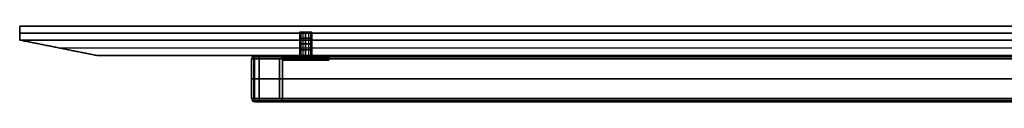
# Model space of a CAD drawing. Header units: millimetres. Extents: x -900 to 900, y -7 to 710.
# Tile 7 of 24: x -900 to -263, y 661 to 710. Entities that reach past the tile are written whole.
import ezdxf

# ---------------------------------------------------------------- set-up
doc = ezdxf.new("R2010")
doc.units = ezdxf.units.MM
doc.header["$MEASUREMENT"] = 0
doc.layers.add('IGES LEVEL 11', color=7, linetype='Continuous')
doc.layers.add('IGES LEVEL 15', color=7, linetype='Continuous')

msp = doc.modelspace()

# ---------------------------------------------------------------- linework, layer by layer
at = {"layer": 'IGES LEVEL 11'}
for centre, start, end in [((-747.9, 688.9, -345), 90, 180), ((-747.9, 688.9, 345), 90, 180), ((-747.9, 663.1, 345), 180, 270), ((-747.9, 663.1, -345), 180, 270)]:
    msp.add_arc(centre, 2.1, start, end, dxfattribs=at)
at = {"layer": 'IGES LEVEL 11', "color": 253}
for centre, radius, start, end in [((-747.9, 688.9, 345), 2.1, 90, 180), ((-747.9, 688.9, -345), 2.1, 90, 180), ((-747.9, 688.9, -345), 2.1, 90, 180), ((-747.9, 688.9, 345), 2.1, 90, 180), ((-747.9, 688.9, 0), 2.1, 90, 180), ((-747.9, 688.9, 0), 0.1, 90, 180), ((-732.1, 688.9, 0), 2.1, 0, 90), ((-732.1, 688.9, 0), 0.1, 0, 90), ((-747.9, 663.1, 345), 2.1, 180, 270), ((-747.9, 663.1, -345), 2.1, 180, 270), ((-747.9, 663.1, 345), 2.1, 180, 270), ((-747.9, 663.1, -345), 2.1, 180, 270), ((-747.9, 663.1, 0), 2.1, 180, 270), ((-747.9, 663.1, 0), 0.1, 180, 270), ((-732.1, 663.1, 0), 0.1, 270, 360), ((-732.1, 663.1, 0), 2.1, 270, 360)]:
    msp.add_arc(centre, radius, start, end, dxfattribs=at)
at = {"layer": 'IGES LEVEL 11', "extrusion": (0, 1, 0)}
for centre, radius, start, end in [((745, 345, 688.9), 5, 0, 90), ((745, -345, 688.9), 5, 270, 0), ((745, -345, 691), 2.9, 270, 0), ((745, 345, 691), 2.9, 0, 90), ((715, -315, 691), 5, 270, 90), ((715, 315, 691), 5, 270, 90), ((715, -315, 688), 5, 270, 90), ((715, 315, 688), 5, 270, 90), ((715, 315, 691), 5, 90, 270), ((715, -315, 691), 5, 90, 270), ((715, 315, 688), 5, 90, 270), ((715, -315, 688), 5, 90, 270), ((745, 345, 663.1), 5, 0, 90), ((745, -345, 663.1), 5, 270, 360), ((745, 345, 661), 2.9, 0, 90), ((745, -345, 661), 2.9, 270, 0)]:
    msp.add_arc(centre, radius, start, end, dxfattribs=at)
at = {"layer": 'IGES LEVEL 11', "color": 253, "extrusion": (0, 1, 0)}
for centre, radius, start, end in [((745, 345, 688.9), 5, 0, 90), ((745, 345, 688.9), 5, 0, 90), ((745, -345, 688.9), 5, 270, 0), ((745, -345, 688.9), 5, 270, 0), ((745, 345, 691), 2.9, 0, 90), ((745, -345, 691), 2.9, 270, 0), ((745, 345, 691), 2.9, 0, 90), ((745, -345, 691), 2.9, 270, 0), ((715, 315, 691), 5, 270, 90), ((715, -315, 691), 5, 270, 90), ((715, -315, 691), 5, 270, 90), ((715, 315, 691), 5, 270, 90), ((715, -315, 690.25), 5, 270, 90), ((715, 315, 690.25), 5, 270, 90), ((715, -315, 689.5), 5, 270, 90), ((715, 315, 689.5), 5, 270, 90), ((715, -315, 688.75), 5, 270, 90), ((715, 315, 688.75), 5, 270, 90), ((715, -315, 688), 5, 270, 90), ((715, 315, 688), 5, 270, 90), ((715, 315, 691), 5, 90, 270), ((715, 315, 691), 5, 90, 270), ((715, -315, 691), 5, 90, 270), ((715, -315, 691), 5, 90, 270), ((715, 315, 690.25), 5, 90, 270), ((715, -315, 690.25), 5, 90, 270), ((715, 315, 689.5), 5, 90, 270), ((715, -315, 689.5), 5, 90, 270), ((715, 315, 688.75), 5, 90, 270), ((715, -315, 688.75), 5, 90, 270), ((715, 315, 688), 5, 90, 270), ((715, -315, 688), 5, 90, 270), ((745, 345, 676), 5, 0, 90), ((745, -345, 676), 5, 270, 360), ((745, 345, 663.1), 5, 0, 90), ((745, 345, 663.1), 5, 0, 90), ((745, -345, 663.1), 5, 270, 360), ((745, -345, 663.1), 5, 270, 360), ((745, 345, 661), 2.9, 0, 90), ((745, -345, 661), 2.9, 270, 0), ((745, -345, 661), 2.9, 270, 0), ((745, 345, 661), 2.9, 0, 90)]:
    msp.add_arc(centre, radius, start, end, dxfattribs=at)
at = {"layer": 'IGES LEVEL 11', "extrusion": (1, 0, 0)}
for centre, start, end in [((688.9, 347.9, -745), 0, 90), ((688.9, -347.9, -745), 270, 0), ((663.1, 347.9, -745), 90, 180), ((663.1, -347.9, -745), 180, 270)]:
    msp.add_arc(centre, 2.1, start, end, dxfattribs=at)
at = {"layer": 'IGES LEVEL 11', "color": 253, "extrusion": (1, 0, 0)}
for centre, start, end in [((688.9, 347.9, -745), 0, 90), ((688.9, -347.9, -745), 270, 0), ((688.9, 347.9, -745), 0, 90), ((688.9, -347.9, -745), 270, 0), ((663.1, 347.9, -745), 90, 180), ((663.1, -347.9, -745), 180, 270), ((663.1, 347.9, -745), 90, 180), ((663.1, -347.9, -745), 180, 270)]:
    msp.add_arc(centre, 2.1, start, end, dxfattribs=at)
at = {"layer": 'IGES LEVEL 11'}
for points in [[(-750, 688.9, 345), (-750, 676, 345), (-750, 663.1, 345)], [(-750, 663.1, -345), (-750, 676, -345), (-750, 688.9, -345)], [(-750, 688.9, -345), (-750, 688.9, 0), (-750, 688.9, 345)], [(-748, 688.9, 348), (0, 688.9, 348), (748, 688.9, 348)], [(-748, 688.9, 348), (-748, 676, 348), (-748, 663.1, 348)], [(-748, 688.9, -348), (-748, 688.9, 0), (-748, 688.9, 348)], [(-748, 688.9, -348), (-748, 676, -348), (-748, 663.1, -348)], [(748, 688.9, -348), (0, 688.9, -348), (-748, 688.9, -348)], [(-747.9, 691, 345), (-747.9, 691, 0), (-747.9, 691, -345)], [(-747.9, 689, 347.9), (-747.9, 689, 0), (-747.9, 689, -347.9)], [(747.9, 689, 347.9), (0, 689, 347.9), (-747.9, 689, 347.9)], [(-747.9, 689, -347.9), (0, 689, -347.9), (747.9, 689, -347.9)], [(-745, 691, -347.9), (0, 691, -347.9), (745, 691, -347.9)], [(745, 691, 347.9), (0, 691, 347.9), (-745, 691, 347.9)], [(-745, 688.9, 350), (0, 688.9, 350), (745, 688.9, 350)], [(-745, 663.1, 350), (-745, 676, 350), (-745, 688.9, 350)], [(-745, 688.9, -350), (-745, 676, -350), (-745, 663.1, -350)], [(745, 688.9, -350), (0, 688.9, -350), (-745, 688.9, -350)], [(-732.1, 691, 332.1), (0, 691, 332.1), (732.1, 691, 332.1)], [(-732.1, 691, -332.1), (-732.1, 691, 0), (-732.1, 691, 332.1)], [(732.1, 691, -332.1), (0, 691, -332.1), (-732.1, 691, -332.1)], [(-732.1, 689, 332.1), (0, 689, 332.1), (732.1, 689, 332.1)], [(-732.1, 689, -332.1), (-732.1, 689, 0), (-732.1, 689, 332.1)], [(732.1, 689, -332.1), (0, 689, -332.1), (-732.1, 689, -332.1)], [(732, 688.9, 332), (0, 688.9, 332), (-732, 688.9, 332)], [(-732, 688.9, 332), (-732, 688.9, 0), (-732, 688.9, -332)], [(-732, 663.1, 332), (-732, 676, 332), (-732, 688.9, 332)], [(-732, 663.1, -332), (-732, 676, -332), (-732, 688.9, -332)], [(-732, 688.9, -332), (0, 688.9, -332), (732, 688.9, -332)], [(-730, 691, 330), (-730, 691, 315), (-730, 691, 300)], [(-700, 691, 330), (-715, 691, 330), (-730, 691, 330)], [(-730, 691, 330), (-730, 689.95, 330), (-730, 688.9, 330)], [(-730, 688.9, 300), (-730, 689.95, 300), (-730, 691, 300)], [(-730, 691, 300), (-715, 691, 300), (-700, 691, 300)], [(-730, 691, -330), (-715, 691, -330), (-700, 691, -330)], [(-730, 691, -300), (-730, 691, -315), (-730, 691, -330)], [(-730, 691, -330), (-730, 689.95, -330), (-730, 688.9, -330)], [(-730, 691, -300), (-730, 689.95, -300), (-730, 688.9, -300)], [(-700, 691, -300), (-715, 691, -300), (-730, 691, -300)], [(-700, 688.9, 330), (-715, 688.9, 330), (-730, 688.9, 330)], [(-700, 688.9, -330), (-715, 688.9, -330), (-730, 688.9, -330)], [(-730, 688, 300), (-730, 688.45, 300), (-730, 688.9, 300)], [(-730, 688.9, -300), (-730, 688.45, -300), (-730, 688, -300)], [(-730, 688.9, -300), (-730, 688.9, -315), (-730, 688.9, -330)], [(-730, 688.9, 300), (-730, 688.9, 0), (-730, 688.9, -300)], [(-730, 688.9, 330), (-730, 688.9, 315), (-730, 688.9, 300)], [(-700, 688, 300), (-715, 688, 300), (-730, 688, 300)], [(-730, 688, -300), (-715, 688, -300), (-700, 688, -300)], [(-730, 688, 330), (-730, 688, 315), (-730, 688, 300)], [(-730, 688, -300), (-730, 688, -315), (-730, 688, -330)], [(-730, 688, 330), (-730, 675.55, 330), (-730, 663.1, 330)], [(-700, 688, 330), (-715, 688, 330), (-730, 688, 330)], [(-730, 688, -330), (-715, 688, -330), (-700, 688, -330)], [(-730, 663.1, -330), (-730, 675.55, -330), (-730, 688, -330)], [(-715, 691, -320), (-715, 689.5, -320), (-715, 688, -320)], [(-715, 688, -310), (-715, 689.5, -310), (-715, 691, -310)], [(-715, 691, 310), (-715, 689.5, 310), (-715, 688, 310)], [(-715, 688, 320), (-715, 689.5, 320), (-715, 691, 320)], [(-700, 691, 330), (-700, 689.95, 330), (-700, 688.9, 330)], [(-700, 691, 300), (-700, 691, 315), (-700, 691, 330)], [(-700, 691, 300), (-700, 689.5, 300), (-700, 688, 300)], [(-700, 688.9, -330), (-700, 689.95, -330), (-700, 691, -330)], [(-700, 691, -300), (-700, 689.5, -300), (-700, 688, -300)], [(-700, 691, -330), (-700, 691, -315), (-700, 691, -300)], [(-700, 688.9, 330), (-700, 688.45, 330), (-700, 688, 330)], [(-15, 688.9, 330), (-357.5, 688.9, 330), (-700, 688.9, 330)], [(-700, 688.9, -330), (-357.5, 688.9, -330), (-15, 688.9, -330)], [(-700, 688, -330), (-700, 688.45, -330), (-700, 688.9, -330)], [(-700, 688, 330), (-700, 688, 315), (-700, 688, 300)], [(-700, 688, -300), (-700, 688, -315), (-700, 688, -330)], [(-750, 663.1, 345), (-750, 663.1, 0), (-750, 663.1, -345)], [(748, 663.1, 348), (0, 663.1, 348), (-748, 663.1, 348)], [(-748, 663.1, 348), (-748, 663.1, 0), (-748, 663.1, -348)], [(-748, 663.1, -348), (0, 663.1, -348), (748, 663.1, -348)], [(-747.9, 663, 347.9), (0, 663, 347.9), (747.9, 663, 347.9)], [(-747.9, 663, -347.9), (-747.9, 663, 0), (-747.9, 663, 347.9)], [(747.9, 663, -347.9), (0, 663, -347.9), (-747.9, 663, -347.9)], [(745, 663.1, 350), (0, 663.1, 350), (-745, 663.1, 350)], [(-745, 663.1, -350), (0, 663.1, -350), (745, 663.1, -350)], [(-732.1, 663, 332.1), (-732.1, 663, 0), (-732.1, 663, -332.1)], [(732.1, 663, 332.1), (0, 663, 332.1), (-732.1, 663, 332.1)], [(-732.1, 663, -332.1), (0, 663, -332.1), (732.1, 663, -332.1)], [(-732, 663.1, 332), (0, 663.1, 332), (732, 663.1, 332)], [(-732, 663.1, -332), (-732, 663.1, 0), (-732, 663.1, 332)], [(732, 663.1, -332), (0, 663.1, -332), (-732, 663.1, -332)], [(-730, 663.1, -330), (-730, 663.1, 0), (-730, 663.1, 330)], [(-730, 663.1, 330), (0, 663.1, 330), (730, 663.1, 330)], [(730, 663.1, -330), (0, 663.1, -330), (-730, 663.1, -330)], [(-747.9, 661, -345), (-747.9, 661, 0), (-747.9, 661, 345)], [(-745, 661, 347.9), (0, 661, 347.9), (745, 661, 347.9)], [(745, 661, -347.9), (0, 661, -347.9), (-745, 661, -347.9)], [(-732.1, 661, 332.1), (-732.1, 661, 0), (-732.1, 661, -332.1)], [(732.1, 661, 332.1), (0, 661, 332.1), (-732.1, 661, 332.1)], [(-732.1, 661, -332.1), (0, 661, -332.1), (732.1, 661, -332.1)]]:
    msp.add_open_spline(points, degree=2, dxfattribs=at)
at = {"layer": 'IGES LEVEL 11', "color": 253}
for points in [[(-750, 688.9, 345), (-750, 676, 345), (-750, 663.1, 345)], [(-750, 663.1, -345), (-750, 676, -345), (-750, 688.9, -345)], [(-750, 663.1, -345), (-750, 676, -345), (-750, 688.9, -345)], [(-750, 688.9, -345), (-750, 688.9, 0), (-750, 688.9, 345)], [(-750, 688.9, 345), (-750, 676, 345), (-750, 663.1, 345)], [(-750, 663.1, 0), (-750, 676, 0), (-750, 688.9, 0)], [(-750, 688.9, -345), (-750, 688.9, 0), (-750, 688.9, 345)], [(-749.38, 690.38, -345), (-749.38, 690.38, 0), (-749.38, 690.38, 345)], [(-748.54, 688.9, 348.54), (-748.54, 676, 348.54), (-748.54, 663.1, 348.54)], [(-748.54, 663.1, -348.54), (-748.54, 676, -348.54), (-748.54, 688.9, -348.54)], [(-748, 663.1, 348), (-748, 676, 348), (-748, 688.9, 348)], [(-748, 688.9, 348), (0, 688.9, 348), (748, 688.9, 348)], [(-748, 688.9, 348), (0, 688.9, 348), (748, 688.9, 348)], [(-748, 688.9, -348), (-748, 688.9, 0), (-748, 688.9, 348)], [(-748, 663.1, -348), (-748, 676, -348), (-748, 688.9, -348)], [(-748, 688.9, -348), (-748, 688.9, 0), (-748, 688.9, 348)], [(-748, 688.9, 348), (-748, 676, 348), (-748, 663.1, 348)], [(-748, 663.1, 0), (-748, 676, 0), (-748, 688.9, 0)], [(748, 688.9, -348), (0, 688.9, -348), (-748, 688.9, -348)], [(-748, 688.9, -348), (-748, 676, -348), (-748, 663.1, -348)], [(748, 688.9, -348), (0, 688.9, -348), (-748, 688.9, -348)], [(-747.97, 688.97, 347.97), (0, 688.97, 347.97), (747.97, 688.97, 347.97)], [(-747.97, 688.97, -347.97), (-747.97, 688.97, 0), (-747.97, 688.97, 347.97)], [(747.97, 688.97, -347.97), (0, 688.97, -347.97), (-747.97, 688.97, -347.97)], [(-747.9, 691, 345), (-747.9, 691, 0), (-747.9, 691, -345)], [(-747.9, 691, 345), (-747.9, 691, 0), (-747.9, 691, -345)], [(-747.9, 691, 0), (-740, 691, 0), (-732.1, 691, 0)], [(747.9, 689, 347.9), (0, 689, 347.9), (-747.9, 689, 347.9)], [(-747.9, 689, 347.9), (-747.9, 689, 0), (-747.9, 689, -347.9)], [(-747.9, 689, 347.9), (-747.9, 689, 0), (-747.9, 689, -347.9)], [(-747.9, 689, -347.9), (0, 689, -347.9), (747.9, 689, -347.9)], [(747.9, 689, 347.9), (0, 689, 347.9), (-747.9, 689, 347.9)], [(-747.9, 689, 0), (-740, 689, 0), (-732.1, 689, 0)], [(-747.9, 689, -347.9), (0, 689, -347.9), (747.9, 689, -347.9)], [(745, 691, 347.9), (0, 691, 347.9), (-745, 691, 347.9)], [(-745, 691, -347.9), (0, 691, -347.9), (745, 691, -347.9)], [(745, 691, 347.9), (0, 691, 347.9), (-745, 691, 347.9)], [(-745, 691, -347.9), (0, 691, -347.9), (745, 691, -347.9)], [(-745, 690.38, 349.38), (0, 690.38, 349.38), (745, 690.38, 349.38)], [(745, 690.38, -349.38), (0, 690.38, -349.38), (-745, 690.38, -349.38)], [(-745, 663.1, 350), (-745, 676, 350), (-745, 688.9, 350)], [(-745, 688.9, -350), (-745, 676, -350), (-745, 663.1, -350)], [(-745, 688.9, 350), (0, 688.9, 350), (745, 688.9, 350)], [(-745, 663.1, 350), (-745, 676, 350), (-745, 688.9, 350)], [(-745, 688.9, 350), (0, 688.9, 350), (745, 688.9, 350)], [(745, 688.9, -350), (0, 688.9, -350), (-745, 688.9, -350)], [(-745, 688.9, -350), (-745, 676, -350), (-745, 663.1, -350)], [(745, 688.9, -350), (0, 688.9, -350), (-745, 688.9, -350)], [(-732.1, 691, 332.1), (0, 691, 332.1), (732.1, 691, 332.1)], [(732.1, 691, -332.1), (0, 691, -332.1), (-732.1, 691, -332.1)], [(-732.1, 691, -332.1), (-732.1, 691, 0), (-732.1, 691, 332.1)], [(732.1, 691, -332.1), (0, 691, -332.1), (-732.1, 691, -332.1)], [(-732.1, 691, -332.1), (-732.1, 691, 0), (-732.1, 691, 332.1)], [(-732.1, 691, 332.1), (0, 691, 332.1), (732.1, 691, 332.1)], [(-732.1, 689, 332.1), (0, 689, 332.1), (732.1, 689, 332.1)], [(-732.1, 689, -332.1), (-732.1, 689, 0), (-732.1, 689, 332.1)], [(-732.1, 689, -332.1), (-732.1, 689, 0), (-732.1, 689, 332.1)], [(-732.1, 689, 332.1), (0, 689, 332.1), (732.1, 689, 332.1)], [(732.1, 689, -332.1), (0, 689, -332.1), (-732.1, 689, -332.1)], [(732.1, 689, -332.1), (0, 689, -332.1), (-732.1, 689, -332.1)], [(-732.04, 688.98, 332.04), (0, 688.98, 332.04), (732.04, 688.98, 332.04)], [(-732.04, 688.98, -332.04), (-732.04, 688.98, 0), (-732.04, 688.98, 332.04)], [(732.04, 688.98, -332.04), (0, 688.98, -332.04), (-732.04, 688.98, -332.04)], [(732, 688.9, 332), (0, 688.9, 332), (-732, 688.9, 332)], [(-732, 688.9, 332), (-732, 676, 332), (-732, 663.1, 332)], [(732, 688.9, 332), (0, 688.9, 332), (-732, 688.9, 332)], [(-732, 688.9, 332), (-732, 688.9, 0), (-732, 688.9, -332)], [(-732, 663.1, 332), (-732, 676, 332), (-732, 688.9, 332)], [(-732, 688.9, 332), (-732, 688.9, 0), (-732, 688.9, -332)], [(-732, 688.9, -332), (-732, 676, -332), (-732, 663.1, -332)], [(-732, 663.1, 0), (-732, 676, 0), (-732, 688.9, 0)], [(-732, 663.1, -332), (-732, 676, -332), (-732, 688.9, -332)], [(-732, 688.9, -332), (0, 688.9, -332), (732, 688.9, -332)], [(-732, 688.9, -332), (0, 688.9, -332), (732, 688.9, -332)], [(-730.77, 690.52, 330.77), (0, 690.52, 330.77), (730.77, 690.52, 330.77)], [(730.77, 690.52, -330.77), (0, 690.52, -330.77), (-730.77, 690.52, -330.77)], [(-730.77, 690.52, -330.77), (-730.77, 690.52, 0), (-730.77, 690.52, 330.77)], [(-730, 691, 300), (-730, 691, 315), (-730, 691, 330)], [(-730, 691, 330), (-715, 691, 330), (-700, 691, 330)], [(-700, 691, 300), (-715, 691, 300), (-730, 691, 300)], [(-730, 691, 315), (-725, 691, 315), (-720, 691, 315)], [(-730, 688.9, 330), (-730, 689.95, 330), (-730, 691, 330)], [(-730, 691, 330), (-730, 691, 315), (-730, 691, 300)], [(-730, 691, 300), (-730, 689.95, 300), (-730, 688.9, 300)], [(-730, 688.9, 315), (-730, 689.95, 315), (-730, 691, 315)], [(-700, 691, 330), (-715, 691, 330), (-730, 691, 330)], [(-730, 691, 330), (-730, 689.95, 330), (-730, 688.9, 330)], [(-730, 688, 300), (-730, 689.5, 300), (-730, 691, 300)], [(-730, 691, 300), (-715, 691, 300), (-700, 691, 300)], [(-730, 691, -330), (-730, 691, -315), (-730, 691, -300)], [(-730, 691, -300), (-715, 691, -300), (-700, 691, -300)], [(-700, 691, -330), (-715, 691, -330), (-730, 691, -330)], [(-730, 691, -315), (-725, 691, -315), (-720, 691, -315)], [(-730, 688.9, -330), (-730, 689.95, -330), (-730, 691, -330)], [(-730, 691, -330), (-715, 691, -330), (-700, 691, -330)], [(-730, 688.9, -300), (-730, 689.95, -300), (-730, 691, -300)], [(-730, 691, -300), (-730, 691, -315), (-730, 691, -330)], [(-730, 691, -330), (-730, 689.95, -330), (-730, 688.9, -330)], [(-730, 688.9, -315), (-730, 689.95, -315), (-730, 691, -315)], [(-700, 691, -300), (-715, 691, -300), (-730, 691, -300)], [(-730, 691, -300), (-730, 689.5, -300), (-730, 688, -300)], [(-730, 689.95, 300), (-730, 689.95, 315), (-730, 689.95, 330)], [(-730, 689.95, 330), (-715, 689.95, 330), (-700, 689.95, 330)], [(-700, 689.95, -330), (-715, 689.95, -330), (-730, 689.95, -330)], [(-730, 689.95, -330), (-730, 689.95, -315), (-730, 689.95, -300)], [(-700, 689.5, 300), (-715, 689.5, 300), (-730, 689.5, 300)], [(-730, 689.5, -300), (-715, 689.5, -300), (-700, 689.5, -300)], [(-730, 688.9, 300), (-730, 688.9, 315), (-730, 688.9, 330)], [(-730, 688.9, 330), (-715, 688.9, 330), (-700, 688.9, 330)], [(-700, 688.9, 330), (-715, 688.9, 330), (-730, 688.9, 330)], [(-730, 688.9, -330), (-715, 688.9, -330), (-700, 688.9, -330)], [(-700, 688.9, -330), (-715, 688.9, -330), (-730, 688.9, -330)], [(-730, 688.9, -330), (-730, 688.9, -315), (-730, 688.9, -300)], [(-730, 688.9, -300), (-730, 688.45, -300), (-730, 688, -300)], [(-730, 688, 300), (-730, 688.45, 300), (-730, 688.9, 300)], [(-730, 688.9, 300), (-730, 688.9, 0), (-730, 688.9, -300)], [(-730, 663.1, 0), (-730, 676, 0), (-730, 688.9, 0)], [(-730, 688.9, 330), (-730, 688.9, 315), (-730, 688.9, 300)], [(-730, 688.9, 300), (-730, 688.9, 0), (-730, 688.9, -300)], [(-730, 688.9, -300), (-730, 688.9, -315), (-730, 688.9, -330)], [(-730, 688, 300), (-730, 688, 315), (-730, 688, 330)], [(-730, 688, 330), (-715, 688, 330), (-700, 688, 330)], [(-700, 688, 300), (-715, 688, 300), (-730, 688, 300)], [(-730, 688, 315), (-725, 688, 315), (-720, 688, 315)], [(-700, 688, 300), (-715, 688, 300), (-730, 688, 300)], [(-730, 688, -330), (-730, 688, -315), (-730, 688, -300)], [(-730, 688, -300), (-715, 688, -300), (-700, 688, -300)], [(-700, 688, -330), (-715, 688, -330), (-730, 688, -330)], [(-730, 688, -315), (-725, 688, -315), (-720, 688, -315)], [(-730, 688, -300), (-715, 688, -300), (-700, 688, -300)], [(-730, 688, -300), (-730, 688, -315), (-730, 688, -330)], [(-730, 688, -330), (-730, 675.55, -330), (-730, 663.1, -330)], [(-730, 663.1, 330), (-730, 675.55, 330), (-730, 688, 330)], [(-730, 688, 330), (-730, 688, 315), (-730, 688, 300)], [(-700, 688, 330), (-715, 688, 330), (-730, 688, 330)], [(-730, 688, 330), (-730, 675.55, 330), (-730, 663.1, 330)], [(-730, 663.1, -330), (-730, 675.55, -330), (-730, 688, -330)], [(-730, 688, -330), (-715, 688, -330), (-700, 688, -330)], [(-719.9, 688, -315.98), (-719.9, 689.5, -315.98), (-719.9, 691, -315.98)], [(-719.9, 688, 314.02), (-719.9, 689.5, 314.02), (-719.9, 691, 314.02)], [(-718.87, 688, -311.83), (-718.87, 689.5, -311.83), (-718.87, 691, -311.83)], [(-718.87, 688, 318.17), (-718.87, 689.5, 318.17), (-718.87, 691, 318.17)], [(-717.36, 688, -319.41), (-717.36, 689.5, -319.41), (-717.36, 691, -319.41)], [(-717.36, 688, 310.59), (-717.36, 689.5, 310.59), (-717.36, 691, 310.59)], [(-715, 688, 310), (-715, 689.5, 310), (-715, 691, 310)], [(-715, 691, 320), (-715, 689.5, 320), (-715, 688, 320)], [(-715, 691, 300), (-715, 691, 305), (-715, 691, 310)], [(-715, 691, 320), (-715, 691, 325), (-715, 691, 330)], [(-715, 688.9, 330), (-715, 689.95, 330), (-715, 691, 330)], [(-715, 688, 300), (-715, 689.5, 300), (-715, 691, 300)], [(-715, 688, -320), (-715, 689.5, -320), (-715, 691, -320)], [(-715, 691, -310), (-715, 689.5, -310), (-715, 688, -310)], [(-715, 691, -330), (-715, 691, -325), (-715, 691, -320)], [(-715, 691, -310), (-715, 691, -305), (-715, 691, -300)], [(-715, 688.9, -330), (-715, 689.95, -330), (-715, 691, -330)], [(-715, 688, -300), (-715, 689.5, -300), (-715, 691, -300)], [(-715, 688, -310), (-715, 689.5, -310), (-715, 691, -310)], [(-715, 691, -320), (-715, 689.5, -320), (-715, 688, -320)], [(-715, 688, 320), (-715, 689.5, 320), (-715, 691, 320)], [(-715, 691, 310), (-715, 689.5, 310), (-715, 688, 310)], [(-715, 688, 300), (-715, 688, 305), (-715, 688, 310)], [(-715, 688, 320), (-715, 688, 325), (-715, 688, 330)], [(-715, 688, -330), (-715, 688, -325), (-715, 688, -320)], [(-715, 688, -310), (-715, 688, -305), (-715, 688, -300)], [(-712.64, 688, 310.59), (-712.64, 689.5, 310.59), (-712.64, 691, 310.59)], [(-712.64, 688, -319.41), (-712.64, 689.5, -319.41), (-712.64, 691, -319.41)], [(-711.13, 688, 318.17), (-711.13, 689.5, 318.17), (-711.13, 691, 318.17)], [(-711.13, 688, -311.83), (-711.13, 689.5, -311.83), (-711.13, 691, -311.83)], [(-710.1, 688, 314.02), (-710.1, 689.5, 314.02), (-710.1, 691, 314.02)], [(-710.1, 688, -315.98), (-710.1, 689.5, -315.98), (-710.1, 691, -315.98)], [(-710, 691, 315), (-705, 691, 315), (-700, 691, 315)], [(-710, 691, -315), (-705, 691, -315), (-700, 691, -315)], [(-710, 688, 315), (-705, 688, 315), (-700, 688, 315)], [(-710, 688, -315), (-705, 688, -315), (-700, 688, -315)], [(-700, 691, 330), (-700, 691, 315), (-700, 691, 300)], [(-700, 688.9, 330), (-700, 689.95, 330), (-700, 691, 330)], [(-700, 688, 300), (-700, 689.5, 300), (-700, 691, 300)], [(-700, 691, 300), (-700, 691, 315), (-700, 691, 330)], [(-700, 691, 330), (-700, 689.5, 330), (-700, 688, 330)], [(-700, 688, 315), (-700, 689.5, 315), (-700, 691, 315)], [(-700, 691, 300), (-700, 689.5, 300), (-700, 688, 300)], [(-700, 691, -300), (-700, 691, -315), (-700, 691, -330)], [(-700, 691, -330), (-700, 689.95, -330), (-700, 688.9, -330)], [(-700, 688, -300), (-700, 689.5, -300), (-700, 691, -300)], [(-700, 688, -330), (-700, 689.5, -330), (-700, 691, -330)], [(-700, 691, -330), (-700, 691, -315), (-700, 691, -300)], [(-700, 691, -300), (-700, 689.5, -300), (-700, 688, -300)], [(-700, 688, -315), (-700, 689.5, -315), (-700, 691, -315)], [(-700, 689.5, 330), (-700, 689.5, 315), (-700, 689.5, 300)], [(-700, 689.5, -300), (-700, 689.5, -315), (-700, 689.5, -330)], [(-15, 688.9, 330), (-357.5, 688.9, 330), (-700, 688.9, 330)], [(-700, 688.9, -330), (-357.5, 688.9, -330), (-15, 688.9, -330)], [(-15, 688.9, 330), (-357.5, 688.9, 330), (-700, 688.9, 330)], [(-700, 688.9, 330), (-700, 688.45, 330), (-700, 688, 330)], [(-700, 688, -330), (-700, 688.45, -330), (-700, 688.9, -330)], [(-700, 688.9, -330), (-357.5, 688.9, -330), (-15, 688.9, -330)], [(-700, 688, 330), (-700, 688, 315), (-700, 688, 300)], [(-700, 688, 330), (-700, 688, 315), (-700, 688, 300)], [(-700, 688, -300), (-700, 688, -315), (-700, 688, -330)], [(-700, 688, -300), (-700, 688, -315), (-700, 688, -330)], [(-750, 676, 345), (-750, 676, 0), (-750, 676, -345)], [(748, 676, 348), (0, 676, 348), (-748, 676, 348)], [(-748, 676, 348), (-748, 676, 0), (-748, 676, -348)], [(-748, 676, -348), (0, 676, -348), (748, 676, -348)], [(745, 676, 350), (0, 676, 350), (-745, 676, 350)], [(-745, 676, -350), (0, 676, -350), (745, 676, -350)], [(-732, 676, 332), (0, 676, 332), (732, 676, 332)], [(-732, 676, -332), (-732, 676, 0), (-732, 676, 332)], [(732, 676, -332), (0, 676, -332), (-732, 676, -332)], [(-730, 676, -330), (-730, 676, 0), (-730, 676, 330)], [(-730, 676, 330), (-257.5, 676, 330), (215, 676, 330)], [(215, 676, -330), (-257.5, 676, -330), (-730, 676, -330)], [(-750, 663.1, 345), (-750, 663.1, 0), (-750, 663.1, -345)], [(-750, 663.1, 345), (-750, 663.1, 0), (-750, 663.1, -345)], [(748, 663.1, 348), (0, 663.1, 348), (-748, 663.1, 348)], [(748, 663.1, 348), (0, 663.1, 348), (-748, 663.1, 348)], [(-748, 663.1, 348), (-748, 663.1, 0), (-748, 663.1, -348)], [(-748, 663.1, 348), (-748, 663.1, 0), (-748, 663.1, -348)], [(-748, 663.1, -348), (0, 663.1, -348), (748, 663.1, -348)], [(-748, 663.1, -348), (0, 663.1, -348), (748, 663.1, -348)], [(-747.97, 663.03, 347.97), (0, 663.03, 347.97), (747.97, 663.03, 347.97)], [(-747.97, 663.03, -347.97), (-747.97, 663.03, 0), (-747.97, 663.03, 347.97)], [(747.97, 663.03, -347.97), (0, 663.03, -347.97), (-747.97, 663.03, -347.97)], [(-747.9, 663, 347.9), (0, 663, 347.9), (747.9, 663, 347.9)], [(-747.9, 663, -347.9), (-747.9, 663, 0), (-747.9, 663, 347.9)], [(-747.9, 663, -347.9), (-747.9, 663, 0), (-747.9, 663, 347.9)], [(-747.9, 663, 347.9), (0, 663, 347.9), (747.9, 663, 347.9)], [(747.9, 663, -347.9), (0, 663, -347.9), (-747.9, 663, -347.9)], [(-747.9, 663, 0), (-740, 663, 0), (-732.1, 663, 0)], [(747.9, 663, -347.9), (0, 663, -347.9), (-747.9, 663, -347.9)], [(745, 663.1, 350), (0, 663.1, 350), (-745, 663.1, 350)], [(745, 663.1, 350), (0, 663.1, 350), (-745, 663.1, 350)], [(-745, 663.1, -350), (0, 663.1, -350), (745, 663.1, -350)], [(-745, 663.1, -350), (0, 663.1, -350), (745, 663.1, -350)], [(732.1, 663, 332.1), (0, 663, 332.1), (-732.1, 663, 332.1)], [(-732.1, 663, 332.1), (-732.1, 663, 0), (-732.1, 663, -332.1)], [(732.1, 663, 332.1), (0, 663, 332.1), (-732.1, 663, 332.1)], [(-732.1, 663, 332.1), (-732.1, 663, 0), (-732.1, 663, -332.1)], [(-732.1, 663, -332.1), (0, 663, -332.1), (732.1, 663, -332.1)], [(-732.1, 663, -332.1), (0, 663, -332.1), (732.1, 663, -332.1)], [(-732.04, 663.02, 332.04), (0, 663.02, 332.04), (732.04, 663.02, 332.04)], [(-732.04, 663.02, -332.04), (-732.04, 663.02, 0), (-732.04, 663.02, 332.04)], [(732.04, 663.02, -332.04), (0, 663.02, -332.04), (-732.04, 663.02, -332.04)], [(-732, 663.1, 332), (0, 663.1, 332), (732, 663.1, 332)], [(-732, 663.1, 332), (0, 663.1, 332), (732, 663.1, 332)], [(-732, 663.1, -332), (-732, 663.1, 0), (-732, 663.1, 332)], [(-732, 663.1, -332), (-732, 663.1, 0), (-732, 663.1, 332)], [(732, 663.1, -332), (0, 663.1, -332), (-732, 663.1, -332)], [(732, 663.1, -332), (0, 663.1, -332), (-732, 663.1, -332)], [(-730, 663.1, 330), (0, 663.1, 330), (730, 663.1, 330)], [(730, 663.1, -330), (0, 663.1, -330), (-730, 663.1, -330)], [(-730, 663.1, -330), (-730, 663.1, 0), (-730, 663.1, 330)], [(-730, 663.1, -330), (-730, 663.1, 0), (-730, 663.1, 330)], [(-730, 663.1, 330), (0, 663.1, 330), (730, 663.1, 330)], [(730, 663.1, -330), (0, 663.1, -330), (-730, 663.1, -330)], [(-749.38, 661.62, -345), (-749.38, 661.62, 0), (-749.38, 661.62, 345)], [(-747.9, 661, -345), (-747.9, 661, 0), (-747.9, 661, 345)], [(-747.9, 661, -345), (-747.9, 661, 0), (-747.9, 661, 345)], [(-747.9, 661, 0), (-740, 661, 0), (-732.1, 661, 0)], [(-745, 661.62, 349.38), (0, 661.62, 349.38), (745, 661.62, 349.38)], [(745, 661.62, -349.38), (0, 661.62, -349.38), (-745, 661.62, -349.38)], [(-745, 661, 347.9), (0, 661, 347.9), (745, 661, 347.9)], [(745, 661, -347.9), (0, 661, -347.9), (-745, 661, -347.9)], [(745, 661, -347.9), (0, 661, -347.9), (-745, 661, -347.9)], [(-745, 661, 347.9), (0, 661, 347.9), (745, 661, 347.9)], [(732.1, 661, 332.1), (0, 661, 332.1), (-732.1, 661, 332.1)], [(-732.1, 661, -332.1), (0, 661, -332.1), (732.1, 661, -332.1)], [(-732.1, 661, 332.1), (-732.1, 661, 0), (-732.1, 661, -332.1)], [(-732.1, 661, -332.1), (0, 661, -332.1), (732.1, 661, -332.1)], [(732.1, 661, 332.1), (0, 661, 332.1), (-732.1, 661, 332.1)], [(-732.1, 661, 332.1), (-732.1, 661, 0), (-732.1, 661, -332.1)], [(-730.77, 661.48, 330.77), (0, 661.48, 330.77), (730.77, 661.48, 330.77)], [(730.77, 661.48, -330.77), (0, 661.48, -330.77), (-730.77, 661.48, -330.77)], [(-730.77, 661.48, -330.77), (-730.77, 661.48, 0), (-730.77, 661.48, 330.77)]]:
    msp.add_open_spline(points, degree=2, dxfattribs=at)
for points, weights in [([(-745, 690.38, 349.38), (-747.57, 690.38, 349.38), (-749.38, 690.38, 347.57), (-749.38, 690.38, 345)], [0.816490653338, 0.65706093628, 0.65706093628, 0.816490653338]), ([(-749.38, 690.38, -345), (-749.38, 690.38, -347.57), (-747.57, 690.38, -349.38), (-745, 690.38, -349.38)], [0.816490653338, 0.65706093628, 0.65706093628, 0.816490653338]), ([(-748.54, 688.9, 348.54), (-748.54, 690.13, 348.54), (-747.92, 691, 347.92), (-747.05, 691, 347.05)], [0.816490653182, 0.657060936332, 0.657060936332, 0.816490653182]), ([(-748.54, 688.9, -348.54), (-748.54, 690.13, -348.54), (-747.92, 691, -347.92), (-747.05, 691, -347.05)], [0.816490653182, 0.657060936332, 0.657060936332, 0.816490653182]), ([(-747.9, 689, 347.9), (-747.96, 689, 347.96), (-748, 688.96, 348), (-748, 688.9, 348)], [1, 0.804737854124, 0.804737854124, 1]), ([(-747.9, 689, -347.9), (-747.96, 689, -347.96), (-748, 688.96, -348), (-748, 688.9, -348)], [1, 0.804737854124, 0.804737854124, 1]), ([(-748, 688.9, 348), (-748, 688.96, 348), (-747.96, 689, 347.96), (-747.9, 689, 347.9)], [1, 0.804737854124, 0.804737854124, 1]), ([(-748, 688.9, -348), (-748, 688.96, -348), (-747.96, 689, -347.96), (-747.9, 689, -347.9)], [1, 0.804737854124, 0.804737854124, 1]), ([(-730, 688.9, 330), (-730, 690.13, 330), (-730.87, 691, 330.87), (-732.1, 691, 332.1)], [1, 0.804737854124, 0.804737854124, 1]), ([(-732.1, 691, -332.1), (-730.87, 691, -330.87), (-730, 690.13, -330), (-730, 688.9, -330)], [1, 0.804737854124, 0.804737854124, 1]), ([(-732.1, 691, 332.1), (-730.87, 691, 330.87), (-730, 690.13, 330), (-730, 688.9, 330)], [1, 0.804737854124, 0.804737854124, 1]), ([(-730, 688.9, -330), (-730, 690.13, -330), (-730.87, 691, -330.87), (-732.1, 691, -332.1)], [1, 0.804737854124, 0.804737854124, 1]), ([(-732, 688.9, 332), (-732, 688.96, 332), (-732.04, 689, 332.04), (-732.1, 689, 332.1)], [1, 0.804737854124, 0.804737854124, 1]), ([(-732, 688.9, -332), (-732, 688.96, -332), (-732.04, 689, -332.04), (-732.1, 689, -332.1)], [1, 0.804737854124, 0.804737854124, 1]), ([(-732.1, 689, 332.1), (-732.04, 689, 332.04), (-732, 688.96, 332), (-732, 688.9, 332)], [1, 0.804737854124, 0.804737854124, 1]), ([(-732.1, 689, -332.1), (-732.04, 689, -332.04), (-732, 688.96, -332), (-732, 688.9, -332)], [1, 0.804737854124, 0.804737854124, 1]), ([(-748.54, 663.1, 348.54), (-748.54, 661.87, 348.54), (-747.92, 661, 347.92), (-747.05, 661, 347.05)], [0.816490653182, 0.657060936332, 0.657060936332, 0.816490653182]), ([(-748.54, 663.1, -348.54), (-748.54, 661.87, -348.54), (-747.92, 661, -347.92), (-747.05, 661, -347.05)], [0.816490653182, 0.657060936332, 0.657060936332, 0.816490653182]), ([(-748, 663.1, 348), (-748, 663.04, 348), (-747.96, 663, 347.96), (-747.9, 663, 347.9)], [1, 0.804737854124, 0.804737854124, 1]), ([(-748, 663.1, -348), (-748, 663.04, -348), (-747.96, 663, -347.96), (-747.9, 663, -347.9)], [1, 0.804737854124, 0.804737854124, 1]), ([(-747.9, 663, 347.9), (-747.96, 663, 347.96), (-748, 663.04, 348), (-748, 663.1, 348)], [1, 0.804737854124, 0.804737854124, 1]), ([(-747.9, 663, -347.9), (-747.96, 663, -347.96), (-748, 663.04, -348), (-748, 663.1, -348)], [1, 0.804737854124, 0.804737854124, 1]), ([(-732.1, 663, 332.1), (-732.04, 663, 332.04), (-732, 663.04, 332), (-732, 663.1, 332)], [1, 0.804737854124, 0.804737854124, 1]), ([(-732.1, 663, -332.1), (-732.04, 663, -332.04), (-732, 663.04, -332), (-732, 663.1, -332)], [1, 0.804737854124, 0.804737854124, 1]), ([(-732, 663.1, 332), (-732, 663.04, 332), (-732.04, 663, 332.04), (-732.1, 663, 332.1)], [1, 0.804737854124, 0.804737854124, 1]), ([(-732, 663.1, -332), (-732, 663.04, -332), (-732.04, 663, -332.04), (-732.1, 663, -332.1)], [1, 0.804737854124, 0.804737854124, 1]), ([(-732.1, 661, 332.1), (-730.87, 661, 330.87), (-730, 661.87, 330), (-730, 663.1, 330)], [1, 0.804737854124, 0.804737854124, 1]), ([(-730, 663.1, -330), (-730, 661.87, -330), (-730.87, 661, -330.87), (-732.1, 661, -332.1)], [1, 0.804737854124, 0.804737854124, 1]), ([(-730, 663.1, 330), (-730, 661.87, 330), (-730.87, 661, 330.87), (-732.1, 661, 332.1)], [1, 0.804737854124, 0.804737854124, 1]), ([(-732.1, 661, -332.1), (-730.87, 661, -330.87), (-730, 661.87, -330), (-730, 663.1, -330)], [1, 0.804737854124, 0.804737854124, 1]), ([(-749.38, 661.62, 345), (-749.38, 661.62, 347.57), (-747.57, 661.62, 349.38), (-745, 661.62, 349.38)], [0.816490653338, 0.65706093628, 0.65706093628, 0.816490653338]), ([(-745, 661.62, -349.38), (-747.57, 661.62, -349.38), (-749.38, 661.62, -347.57), (-749.38, 661.62, -345)], [0.816490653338, 0.65706093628, 0.65706093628, 0.816490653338])]:
    msp.add_rational_spline(points, weights, degree=3, dxfattribs=at)
at = {"layer": 'IGES LEVEL 11'}
for points in [[(-748, 688.9, 348), (-748, 688.96, 348), (-747.96, 689, 347.96), (-747.9, 689, 347.9)], [(-748, 688.9, -348), (-748, 688.96, -348), (-747.96, 689, -347.96), (-747.9, 689, -347.9)], [(-730, 688.9, -330), (-730, 690.13, -330), (-730.87, 691, -330.87), (-732.1, 691, -332.1)], [(-732.1, 691, 332.1), (-730.87, 691, 330.87), (-730, 690.13, 330), (-730, 688.9, 330)], [(-732.1, 689, 332.1), (-732.04, 689, 332.04), (-732, 688.96, 332), (-732, 688.9, 332)], [(-732.1, 689, -332.1), (-732.04, 689, -332.04), (-732, 688.96, -332), (-732, 688.9, -332)], [(-747.9, 663, 347.9), (-747.96, 663, 347.96), (-748, 663.04, 348), (-748, 663.1, 348)], [(-747.9, 663, -347.9), (-747.96, 663, -347.96), (-748, 663.04, -348), (-748, 663.1, -348)], [(-732, 663.1, 332), (-732, 663.04, 332), (-732.04, 663, 332.04), (-732.1, 663, 332.1)], [(-732, 663.1, -332), (-732, 663.04, -332), (-732.04, 663, -332.04), (-732.1, 663, -332.1)], [(-732.1, 661, -332.1), (-730.87, 661, -330.87), (-730, 661.87, -330), (-730, 663.1, -330)], [(-730, 663.1, 330), (-730, 661.87, 330), (-730.87, 661, 330.87), (-732.1, 661, 332.1)]]:
    msp.add_rational_spline(points, [1, 0.804737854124, 0.804737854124, 1], degree=3, dxfattribs=at)
at = {"layer": 'IGES LEVEL 11', "color": 253}
for points, knots in [([(-715, 688, 320), (-715.49, 688, 320), (-715.98, 688, 319.9), (-716.46, 688, 319.81), (-717.37, 688, 319.43), (-718.19, 688, 318.88), (-718.88, 688, 318.19), (-719.43, 688, 317.37), (-719.81, 688, 316.46), (-719.9, 688, 315.98), (-720, 688, 315.49), (-720, 688, 314.51), (-719.9, 688, 314.02), (-719.81, 688, 313.54), (-719.43, 688, 312.63), (-718.88, 688, 311.81), (-718.19, 688, 311.12), (-717.37, 688, 310.57), (-716.46, 688, 310.19), (-715.98, 688, 310.1), (-715.49, 688, 310), (-715, 688, 310)], [0, 0, 0, 0.0625, 0.0625, 0.125, 0.1875, 0.25, 0.3125, 0.375, 0.4375, 0.4375, 0.5, 0.5625, 0.5625, 0.625, 0.6875, 0.75, 0.8125, 0.875, 0.9375, 0.9375, 1, 1, 1]), ([(-715, 688, -310), (-715.49, 688, -310), (-715.98, 688, -310.1), (-716.46, 688, -310.19), (-717.37, 688, -310.57), (-718.19, 688, -311.12), (-718.88, 688, -311.81), (-719.43, 688, -312.63), (-719.81, 688, -313.54), (-719.9, 688, -314.02), (-720, 688, -314.51), (-720, 688, -315.49), (-719.9, 688, -315.98), (-719.81, 688, -316.46), (-719.43, 688, -317.37), (-718.88, 688, -318.19), (-718.19, 688, -318.88), (-717.37, 688, -319.43), (-716.46, 688, -319.81), (-715.98, 688, -319.9), (-715.49, 688, -320), (-715, 688, -320)], [0, 0, 0, 0.0625, 0.0625, 0.125, 0.1875, 0.25, 0.3125, 0.375, 0.4375, 0.4375, 0.5, 0.5625, 0.5625, 0.625, 0.6875, 0.75, 0.8125, 0.875, 0.9375, 0.9375, 1, 1, 1]), ([(-715, 688, 310), (-714.51, 688, 310), (-714.02, 688, 310.1), (-713.54, 688, 310.19), (-712.63, 688, 310.57), (-711.81, 688, 311.12), (-711.12, 688, 311.81), (-710.57, 688, 312.63), (-710.19, 688, 313.54), (-710.1, 688, 314.02), (-710, 688, 314.51), (-710, 688, 315.49), (-710.1, 688, 315.98), (-710.19, 688, 316.46), (-710.57, 688, 317.37), (-711.12, 688, 318.19), (-711.81, 688, 318.88), (-712.63, 688, 319.43), (-713.54, 688, 319.81), (-714.02, 688, 319.9), (-714.51, 688, 320), (-715, 688, 320)], [1, 1, 1, 1.0625, 1.0625, 1.125, 1.1875, 1.25, 1.3125, 1.375, 1.4375, 1.4375, 1.5, 1.5625, 1.5625, 1.625, 1.6875, 1.75, 1.8125, 1.875, 1.9375, 1.9375, 2, 2, 2]), ([(-715, 688, -320), (-714.51, 688, -320), (-714.02, 688, -319.9), (-713.54, 688, -319.81), (-712.63, 688, -319.43), (-711.81, 688, -318.88), (-711.12, 688, -318.19), (-710.57, 688, -317.37), (-710.19, 688, -316.46), (-710.1, 688, -315.98), (-710, 688, -315.49), (-710, 688, -314.51), (-710.1, 688, -314.02), (-710.19, 688, -313.54), (-710.57, 688, -312.63), (-711.12, 688, -311.81), (-711.81, 688, -311.12), (-712.63, 688, -310.57), (-713.54, 688, -310.19), (-714.02, 688, -310.1), (-714.51, 688, -310), (-715, 688, -310)], [1, 1, 1, 1.0625, 1.0625, 1.125, 1.1875, 1.25, 1.3125, 1.375, 1.4375, 1.4375, 1.5, 1.5625, 1.5625, 1.625, 1.6875, 1.75, 1.8125, 1.875, 1.9375, 1.9375, 2, 2, 2])]:
    msp.add_open_spline(points, degree=2, knots=knots, dxfattribs=at)
at = {"layer": 'IGES LEVEL 15', "extrusion": (0, 1, 0)}
for centre, start, end in [((715, 315, 706), 270, 90), ((715, -315, 706), 270, 90), ((715, -315, 706), 90, 270), ((715, 315, 706), 90, 270), ((715, 315, 691), 270, 90), ((715, -315, 691), 270, 90), ((715, 315, 691), 90, 270), ((715, -315, 691), 90, 270)]:
    msp.add_arc(centre, 4, start, end, dxfattribs=at)
at = {"layer": 'IGES LEVEL 15', "color": 253, "extrusion": (0, 1, 0)}
for centre, start, end in [((715, -315, 706), 270, 90), ((715, 315, 706), 270, 90), ((715, 315, 706), 270, 90), ((715, -315, 706), 270, 90), ((715, 315, 702.25), 270, 90), ((715, -315, 702.25), 270, 90), ((715, -315, 706), 90, 270), ((715, -315, 706), 90, 270), ((715, 315, 706), 90, 270), ((715, 315, 706), 90, 270), ((715, -315, 702.25), 90, 270), ((715, 315, 702.25), 90, 270), ((715, 315, 698.5), 270, 90), ((715, -315, 698.5), 270, 90), ((715, 315, 694.75), 270, 90), ((715, -315, 694.75), 270, 90), ((715, -315, 698.5), 90, 270), ((715, 315, 698.5), 90, 270), ((715, -315, 694.75), 90, 270), ((715, 315, 694.75), 90, 270), ((715, -315, 691), 270, 90), ((715, 315, 691), 270, 90), ((715, 315, 691), 270, 90), ((715, -315, 691), 270, 90), ((715, -315, 691), 90, 270), ((715, 315, 691), 90, 270), ((715, -315, 691), 90, 270), ((715, 315, 691), 90, 270)]:
    msp.add_arc(centre, 4, start, end, dxfattribs=at)
at = {"layer": 'IGES LEVEL 15'}
for points in [[(-900, 710, 550), (0, 710, 550), (900, 710, 550)], [(-900, 710, 550), (-900, 705.5, 550), (-900, 701, 550)], [(-900, 710, -550), (-900, 710, 0), (-900, 710, 550)], [(-900, 710, -550), (-900, 705.5, -550), (-900, 701, -550)], [(900, 710, -550), (0, 710, -550), (-900, 710, -550)], [(-850, 691, 500), (-875, 696, 525), (-900, 701, 550)], [(-900, 701, -550), (-875, 696, -525), (-850, 691, -500)], [(900, 701, 550), (0, 701, 550), (-900, 701, 550)], [(-900, 701, 550), (-900, 701, 0), (-900, 701, -550)], [(-900, 701, -550), (0, 701, -550), (900, 701, -550)], [(-715, 691, 319), (-715, 698.5, 319), (-715, 706, 319)], [(-715, 706, 311), (-715, 698.5, 311), (-715, 691, 311)], [(-715, 691, -311), (-715, 698.5, -311), (-715, 706, -311)], [(-715, 706, -319), (-715, 698.5, -319), (-715, 691, -319)], [(-850, 691, 500), (-850, 691, 0), (-850, 691, -500)], [(850, 691, 500), (0, 691, 500), (-850, 691, 500)], [(-850, 691, -500), (0, 691, -500), (850, 691, -500)]]:
    msp.add_open_spline(points, degree=2, dxfattribs=at)
at = {"layer": 'IGES LEVEL 15', "color": 253}
for points in [[(-900, 710, 550), (-900, 710, 0), (-900, 710, -550)], [(-900, 710, -550), (0, 710, -550), (900, 710, -550)], [(900, 710, 550), (0, 710, 550), (-900, 710, 550)], [(-900, 710, 0), (0, 710, 0), (900, 710, 0)], [(-900, 701, 550), (-900, 705.5, 550), (-900, 710, 550)], [(-900, 710, 550), (0, 710, 550), (900, 710, 550)], [(-900, 701, -550), (-900, 705.5, -550), (-900, 710, -550)], [(-900, 710, -550), (-900, 710, 0), (-900, 710, 550)], [(-900, 710, 550), (-900, 705.5, 550), (-900, 701, 550)], [(-900, 701, 0), (-900, 705.5, 0), (-900, 710, 0)], [(900, 710, -550), (0, 710, -550), (-900, 710, -550)], [(-900, 710, -550), (-900, 705.5, -550), (-900, 701, -550)], [(900, 705.5, 550), (0, 705.5, 550), (-900, 705.5, 550)], [(-900, 705.5, 550), (-900, 705.5, 0), (-900, 705.5, -550)], [(-900, 705.5, -550), (0, 705.5, -550), (900, 705.5, -550)], [(-850, 691, -500), (-875, 696, -525), (-900, 701, -550)], [(-900, 701, -550), (0, 701, -550), (900, 701, -550)], [(-900, 701, 550), (-875, 696, 525), (-850, 691, 500)], [(900, 701, 550), (0, 701, 550), (-900, 701, 550)], [(-900, 701, -550), (-875, 696, -525), (-850, 691, -500)], [(-850, 691, 500), (-875, 696, 525), (-900, 701, 550)], [(-900, 701, 550), (-900, 701, 0), (-900, 701, -550)], [(-900, 701, 0), (-875, 696, 0), (-850, 691, 0)], [(900, 701, 550), (0, 701, 550), (-900, 701, 550)], [(-900, 701, 550), (-900, 701, 0), (-900, 701, -550)], [(-900, 701, -550), (0, 701, -550), (900, 701, -550)], [(-719, 706, -315), (-715, 706, -315), (-711, 706, -315)], [(-719, 706, 315), (-715, 706, 315), (-711, 706, 315)], [(-718.92, 706, 315.78), (-718.92, 698.5, 315.78), (-718.92, 691, 315.78)], [(-718.92, 706, -314.22), (-718.92, 698.5, -314.22), (-718.92, 691, -314.22)], [(-718.09, 706, 312.46), (-718.09, 698.5, 312.46), (-718.09, 691, 312.46)], [(-718.09, 706, -317.54), (-718.09, 698.5, -317.54), (-718.09, 691, -317.54)], [(-716.89, 706, 318.53), (-716.89, 698.5, 318.53), (-716.89, 691, 318.53)], [(-716.89, 706, -311.47), (-716.89, 698.5, -311.47), (-716.89, 691, -311.47)], [(-715, 706, -311), (-715, 706, -315), (-715, 706, -319)], [(-715, 706, -311), (-715, 698.5, -311), (-715, 691, -311)], [(-715, 691, -319), (-715, 698.5, -319), (-715, 706, -319)], [(-715, 706, 319), (-715, 706, 315), (-715, 706, 311)], [(-715, 706, 319), (-715, 698.5, 319), (-715, 691, 319)], [(-715, 691, 311), (-715, 698.5, 311), (-715, 706, 311)], [(-715, 706, 311), (-715, 698.5, 311), (-715, 691, 311)], [(-715, 691, 319), (-715, 698.5, 319), (-715, 706, 319)], [(-715, 706, -319), (-715, 698.5, -319), (-715, 691, -319)], [(-715, 691, -311), (-715, 698.5, -311), (-715, 706, -311)], [(-713.11, 706, -311.47), (-713.11, 698.5, -311.47), (-713.11, 691, -311.47)], [(-713.11, 706, 318.53), (-713.11, 698.5, 318.53), (-713.11, 691, 318.53)], [(-711.91, 706, -317.54), (-711.91, 698.5, -317.54), (-711.91, 691, -317.54)], [(-711.91, 706, 312.46), (-711.91, 698.5, 312.46), (-711.91, 691, 312.46)], [(-711.08, 706, -314.22), (-711.08, 698.5, -314.22), (-711.08, 691, -314.22)], [(-711.08, 706, 315.78), (-711.08, 698.5, 315.78), (-711.08, 691, 315.78)], [(-875, 696, -525), (0, 696, -525), (875, 696, -525)], [(-875, 696, 525), (0, 696, 525), (875, 696, 525)], [(-875, 696, -525), (-875, 696, 0), (-875, 696, 525)], [(850, 691, -500), (0, 691, -500), (-850, 691, -500)], [(-850, 691, 500), (0, 691, 500), (850, 691, 500)], [(-850, 691, -500), (-850, 691, 0), (-850, 691, 500)], [(-850, 691, 500), (-850, 691, 0), (-850, 691, -500)], [(-850, 691, -500), (0, 691, -500), (850, 691, -500)], [(850, 691, 500), (0, 691, 500), (-850, 691, 500)], [(-850, 691, 0), (0, 691, 0), (850, 691, 0)]]:
    msp.add_open_spline(points, degree=2, dxfattribs=at)

doc.saveas('drawing.dxf')
